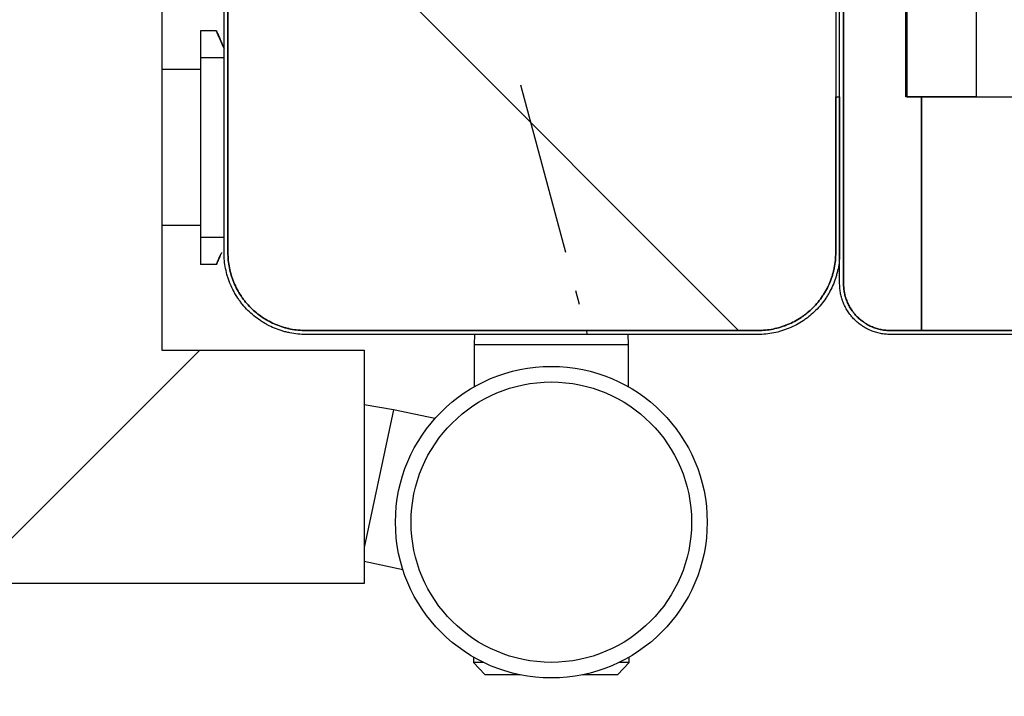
# Model space of a CAD drawing. Header units: millimetres. Extents: x -6500 to 4200, y 0 to 5940.
# Tile 126 of 157: x 1318 to 1381, y 2655 to 2698. Entities that reach past the tile are written whole.
import ezdxf

# ---------------------------------------------------------------- set-up
doc = ezdxf.new("R2010")
doc.units = ezdxf.units.MM
doc.layers.get('Defpoints').update_dxf_attribs({"color": 250})
doc.layers.add('1', color=250, linetype='Continuous')
doc.layers.add('152', color=250, linetype='Continuous')
doc.styles.add('Times New Roman', font='times.ttf')
doc.dimstyles.get("Standard").update_dxf_attribs({"dimtxt": 0.18, "dimasz": 0.18, "dimexe": 0.18, "dimexo": 0.0625, "dimgap": 0.09, "dimtad": 0, "dimtih": 1, "dimtoh": 1, "dimdec": 4, "dimzin": 0, "dimdsep": 46, "dimtxsty": 'Standard', "dimcen": 0.09, "dimadec": 0, "dimazin": 0, "dimtfac": 1, "dimtdec": 4, "dimtofl": 0, "dimtmove": 0, "dimatfit": 3, "dimfxl": 1, "dimtolj": 1, "dimtzin": 0, "dimarcsym": 0})

# ---------------------------------------------------------------- blocks, each defined once
blk = doc.blocks.new('_U1')
at = {"layer": '1', "linetype": 'Continuous', "lineweight": 13, "transparency": 16777216}
for p, q in [((372.271, 2657.26), (372.271, 2489.425)), ((1340.271, 2649.76), (1340.271, 2489.425)), ((422.271, 2514.425), (1290.271, 2514.425))]:
    blk.add_line(p, q, dxfattribs=at)
at = {"layer": '1', "linetype": 'Continuous', "lineweight": 70, "transparency": 16777216}
for points in [[(422.271, 2522.758), (422.271, 2506.092), (372.271, 2514.425)], [(1290.271, 2522.758), (1290.271, 2506.092), (1340.271, 2514.425)]]:
    blk.add_solid(points, dxfattribs=at)
at = {"layer": 'Defpoints', "color": 0, "linetype": 'Continuous', "lineweight": 70, "transparency": 16777216}
for p in [(372.271, 2669.26), (1340.271, 2661.76), (1340.271, 2514.425)]:
    blk.add_point(p, dxfattribs=at)
at = {"layer": '1', "linetype": 'Continuous', "lineweight": -3, "transparency": 16777216, "insert": (831.239, 2575.319), "char_height": 40, "attachment_point": 1, "style": 'Times New Roman'}
blk.add_mtext('\\A1;Ss', dxfattribs=at)
blk = doc.blocks.new('_U3')
at = {"layer": '1', "linetype": 'Continuous', "lineweight": 13, "transparency": 16777216}
for p, q in [((261.271, 2676.885), (261.271, 2366.518)), ((1451.271, 2676.885), (1451.271, 2366.518)), ((311.271, 2391.518), (1401.271, 2391.518))]:
    blk.add_line(p, q, dxfattribs=at)
at = {"layer": '1', "linetype": 'Continuous', "lineweight": 70, "transparency": 16777216}
for points in [[(311.271, 2399.851), (311.271, 2383.185), (261.271, 2391.518)], [(1401.271, 2399.851), (1401.271, 2383.185), (1451.271, 2391.518)]]:
    blk.add_solid(points, dxfattribs=at)
at = {"layer": 'Defpoints', "color": 0, "linetype": 'Continuous', "lineweight": 70, "transparency": 16777216}
for p in [(261.271, 2688.885), (1451.271, 2688.885), (1451.271, 2391.518)]:
    blk.add_point(p, dxfattribs=at)
at = {"layer": '1', "linetype": 'Continuous', "lineweight": -3, "transparency": 16777216, "insert": (829.061, 2452.412), "char_height": 40, "attachment_point": 1, "style": 'Times New Roman'}
blk.add_mtext('\\A1;Sz', dxfattribs=at)

msp = doc.modelspace()

# ---------------------------------------------------------------- hatches: boundary and pattern name
at = {"layer": '152', "linetype": 'Continuous', "lineweight": -3}
h = msp.add_hatch(dxfattribs=at)
h.set_pattern_fill('ANSI31', color=256, scale=30, angle=89.954, style=0)
edge = h.paths.add_edge_path(flags=0)
edge.add_line((1331.271, 2714.01), (1331.271, 2715.76))
edge.add_line((1331.271, 2715.76), (1327.271, 2715.76))
edge.add_line((1327.271, 2715.76), (1327.271, 2723.76))
edge.add_line((1327.271, 2723.76), (1323.271, 2723.76))
edge.add_line((1323.271, 2723.76), (1323.271, 2715.76))
edge.add_line((1323.271, 2715.76), (1319.521, 2715.76))
edge.add_line((1319.521, 2715.76), (1319.521, 2773.01))
edge.add_spline(control_points=[(1319.521, 2773.01), (1319.521, 2773.175), (1319.538, 2773.503), (1319.586, 2773.828), (1319.634, 2774.07), (1319.653, 2774.151), (1319.693, 2774.31), (1319.715, 2774.389), (1319.786, 2774.624), (1319.896, 2774.93), (1320.036, 2775.225), (1320.151, 2775.441), (1320.192, 2775.512), (1320.255, 2775.618), (1320.277, 2775.653), (1320.321, 2775.723), (1320.344, 2775.757), (1320.458, 2775.928), (1320.653, 2776.19), (1320.872, 2776.431), (1321.102, 2776.662), (1321.224, 2776.772), (1321.383, 2776.902), (1321.415, 2776.928), (1321.48, 2776.979), (1321.513, 2777.004), (1321.612, 2777.077), (1321.679, 2777.124), (1321.882, 2777.26), (1322.162, 2777.427), (1322.457, 2777.566), (1322.684, 2777.66), (1322.76, 2777.69), (1322.877, 2777.732), (1322.916, 2777.745), (1322.994, 2777.771), (1323.033, 2777.783), (1323.229, 2777.843), (1323.546, 2777.922), (1323.868, 2777.97), (1324.193, 2778.002), (1324.356, 2778.01), (1324.521, 2778.01)], knot_values=[0, 0, 0, 0, 0.0625, 0.125, 0.125, 0.15625, 0.15625, 0.1875, 0.1875, 0.25, 0.3125, 0.3125, 0.34375, 0.34375, 0.359375, 0.359375, 0.375, 0.375, 0.4375, 0.5, 0.5, 0.5625, 0.5625, 0.578125, 0.578125, 0.59375, 0.59375, 0.625, 0.625, 0.6875, 0.75, 0.75, 0.78125, 0.78125, 0.796875, 0.796875, 0.8125, 0.8125, 0.875, 0.9375, 0.9375, 1, 1, 1, 1], degree=3, periodic=0)
edge.add_line((1324.521, 2778.01), (1379.521, 2778.01))
edge.add_line((1379.521, 2778.01), (1379.521, 2693.01))
edge.add_line((1379.521, 2693.01), (1375.021, 2693.01))
edge.add_line((1375.021, 2693.01), (1375.021, 2724.01))
edge.add_line((1375.021, 2724.01), (1370.521, 2724.01))
edge.add_line((1370.521, 2724.01), (1370.521, 2683.01))
edge.add_spline(control_points=[(1370.521, 2683.01), (1370.521, 2682.845), (1370.505, 2682.516), (1370.457, 2682.192), (1370.408, 2681.949), (1370.39, 2681.869), (1370.35, 2681.709), (1370.328, 2681.63), (1370.256, 2681.396), (1370.146, 2681.089), (1370.007, 2680.795), (1369.891, 2680.578), (1369.851, 2680.507), (1369.787, 2680.401), (1369.765, 2680.366), (1369.721, 2680.296), (1369.699, 2680.262), (1369.585, 2680.091), (1369.39, 2679.829), (1369.171, 2679.588), (1368.94, 2679.358), (1368.819, 2679.248), (1368.66, 2679.117), (1368.627, 2679.091), (1368.563, 2679.041), (1368.53, 2679.016), (1368.431, 2678.943), (1368.364, 2678.896), (1368.16, 2678.76), (1367.881, 2678.592), (1367.586, 2678.453), (1367.359, 2678.359), (1367.282, 2678.329), (1367.166, 2678.288), (1367.127, 2678.274), (1367.049, 2678.249), (1367.01, 2678.236), (1366.813, 2678.177), (1366.497, 2678.098), (1366.175, 2678.05), (1365.85, 2678.018), (1365.686, 2678.01), (1365.521, 2678.01)], knot_values=[0, 0, 0, 0, 0.0625, 0.125, 0.125, 0.15625, 0.15625, 0.1875, 0.1875, 0.25, 0.3125, 0.3125, 0.34375, 0.34375, 0.359375, 0.359375, 0.375, 0.375, 0.4375, 0.5, 0.5, 0.5625, 0.5625, 0.578125, 0.578125, 0.59375, 0.59375, 0.625, 0.625, 0.6875, 0.75, 0.75, 0.78125, 0.78125, 0.796875, 0.796875, 0.8125, 0.8125, 0.875, 0.9375, 0.9375, 1, 1, 1, 1], degree=3, periodic=0)
edge.add_line((1365.521, 2678.01), (1336.521, 2678.01))
edge.add_spline(control_points=[(1336.521, 2678.01), (1336.356, 2678.01), (1336.028, 2678.026), (1335.703, 2678.074), (1335.461, 2678.123), (1335.38, 2678.141), (1335.221, 2678.181), (1335.142, 2678.203), (1334.907, 2678.275), (1334.601, 2678.385), (1334.306, 2678.524), (1334.09, 2678.64), (1334.019, 2678.68), (1333.913, 2678.744), (1333.878, 2678.766), (1333.808, 2678.81), (1333.773, 2678.832), (1333.603, 2678.946), (1333.341, 2679.141), (1333.1, 2679.36), (1332.869, 2679.591), (1332.759, 2679.712), (1332.629, 2679.871), (1332.603, 2679.903), (1332.552, 2679.968), (1332.527, 2680.001), (1332.454, 2680.1), (1332.407, 2680.167), (1332.271, 2680.371), (1332.104, 2680.65), (1331.965, 2680.945), (1331.871, 2681.172), (1331.841, 2681.249), (1331.799, 2681.365), (1331.786, 2681.404), (1331.76, 2681.482), (1331.748, 2681.521), (1331.688, 2681.718), (1331.609, 2682.034), (1331.561, 2682.356), (1331.529, 2682.681), (1331.521, 2682.845), (1331.521, 2683.01)], knot_values=[0, 0, 0, 0, 0.0625, 0.125, 0.125, 0.15625, 0.15625, 0.1875, 0.1875, 0.25, 0.3125, 0.3125, 0.34375, 0.34375, 0.359375, 0.359375, 0.375, 0.375, 0.4375, 0.5, 0.5, 0.5625, 0.5625, 0.578125, 0.578125, 0.59375, 0.59375, 0.625, 0.625, 0.6875, 0.75, 0.75, 0.78125, 0.78125, 0.796875, 0.796875, 0.8125, 0.8125, 0.875, 0.9375, 0.9375, 1, 1, 1, 1], degree=3, periodic=0)
edge.add_line((1331.521, 2683.01), (1331.521, 2714.01))
h = msp.add_hatch(dxfattribs=at)
h.set_pattern_fill('ANSI31', color=256, scale=30, angle=29.985, style=0)
edge = h.paths.add_edge_path(flags=0)
edge.add_line((1451.021, 2681.01), (1451.021, 2696.76))
edge.add_line((1451.271, 2696.76), (1451.271, 2681.01))
edge = h.paths.add_edge_path(flags=0)
edge.add_line((1371.021, 2719.01), (1371.021, 2681.01))
edge.add_line((1370.771, 2681.01), (1370.771, 2719.01))
edge.add_spline(control_points=[(1374.021, 2677.76), (1373.914, 2677.76), (1373.701, 2677.77), (1373.489, 2677.802), (1373.332, 2677.833), (1373.28, 2677.845), (1373.176, 2677.871), (1373.125, 2677.885), (1372.972, 2677.932), (1372.773, 2678.003), (1372.581, 2678.094), (1372.441, 2678.169), (1372.394, 2678.196), (1372.326, 2678.237), (1372.303, 2678.251), (1372.258, 2678.28), (1372.235, 2678.294), (1372.124, 2678.369), (1371.954, 2678.495), (1371.719, 2678.709), (1371.576, 2678.866), (1371.491, 2678.97), (1371.474, 2678.991), (1371.441, 2679.033), (1371.393, 2679.097), (1371.347, 2679.162), (1371.259, 2679.294), (1371.15, 2679.476), (1371.059, 2679.668), (1370.998, 2679.815), (1370.979, 2679.865), (1370.952, 2679.941), (1370.943, 2679.966), (1370.927, 2680.017), (1370.918, 2680.042), (1370.88, 2680.17), (1370.828, 2680.376), (1370.797, 2680.585), (1370.777, 2680.796), (1370.771, 2680.902), (1370.771, 2681.01)], knot_values=[0, 0, 0, 0, 0.0625, 0.125, 0.125, 0.15625, 0.15625, 0.1875, 0.1875, 0.25, 0.3125, 0.3125, 0.34375, 0.34375, 0.359375, 0.359375, 0.375, 0.375, 0.4375, 0.5, 0.5625, 0.5625, 0.578125, 0.578125, 0.59375, 0.625, 0.625, 0.6875, 0.75, 0.75, 0.78125, 0.78125, 0.796875, 0.796875, 0.8125, 0.8125, 0.875, 0.9375, 0.9375, 1, 1, 1, 1], degree=3, periodic=0)
edge.add_line((1374.021, 2677.76), (1448.021, 2677.76))
edge.add_spline(control_points=[(1448.021, 2677.76), (1448.129, 2677.76), (1448.235, 2677.765), (1448.446, 2677.786), (1448.655, 2677.817), (1448.861, 2677.868), (1448.989, 2677.907), (1449.014, 2677.915), (1449.065, 2677.932), (1449.09, 2677.94), (1449.166, 2677.967), (1449.216, 2677.987), (1449.363, 2678.048), (1449.555, 2678.138), (1449.737, 2678.247), (1449.869, 2678.336), (1449.934, 2678.381), (1449.998, 2678.43), (1450.04, 2678.463), (1450.061, 2678.48), (1450.165, 2678.564), (1450.322, 2678.707), (1450.536, 2678.942), (1450.662, 2679.113), (1450.737, 2679.224), (1450.751, 2679.246), (1450.78, 2679.291), (1450.794, 2679.314), (1450.835, 2679.383), (1450.862, 2679.429), (1450.937, 2679.57), (1451.028, 2679.761), (1451.099, 2679.961), (1451.146, 2680.113), (1451.16, 2680.164), (1451.186, 2680.268), (1451.198, 2680.32), (1451.229, 2680.478), (1451.261, 2680.689), (1451.271, 2680.902), (1451.271, 2681.01)], knot_values=[0, 0, 0, 0, 0.0625, 0.0625, 0.125, 0.1875, 0.1875, 0.203125, 0.203125, 0.21875, 0.21875, 0.25, 0.25, 0.3125, 0.375, 0.375, 0.40625, 0.421875, 0.421875, 0.4375, 0.4375, 0.5, 0.5625, 0.625, 0.625, 0.640625, 0.640625, 0.65625, 0.65625, 0.6875, 0.6875, 0.75, 0.8125, 0.8125, 0.84375, 0.84375, 0.875, 0.875, 0.9375, 1, 1, 1, 1], degree=3, periodic=0)
edge.add_spline(control_points=[(1448.021, 2678.01), (1448.12, 2678.01), (1448.219, 2678.015), (1448.413, 2678.034), (1448.607, 2678.062), (1448.797, 2678.11), (1448.914, 2678.146), (1448.938, 2678.153), (1448.985, 2678.168), (1449.008, 2678.177), (1449.078, 2678.202), (1449.124, 2678.219), (1449.26, 2678.276), (1449.437, 2678.359), (1449.605, 2678.46), (1449.727, 2678.541), (1449.787, 2678.584), (1449.846, 2678.628), (1449.885, 2678.659), (1449.904, 2678.674), (1450, 2678.753), (1450.145, 2678.884), (1450.342, 2679.101), (1450.459, 2679.259), (1450.528, 2679.361), (1450.541, 2679.382), (1450.568, 2679.423), (1450.581, 2679.445), (1450.619, 2679.508), (1450.643, 2679.551), (1450.713, 2679.681), (1450.796, 2679.857), (1450.862, 2680.041), (1450.905, 2680.182), (1450.918, 2680.229), (1450.943, 2680.325), (1450.953, 2680.373), (1450.982, 2680.519), (1451.011, 2680.714), (1451.021, 2680.911), (1451.021, 2681.01)], knot_values=[0, 0, 0, 0, 0.0625, 0.0625, 0.125, 0.1875, 0.1875, 0.203125, 0.203125, 0.21875, 0.21875, 0.25, 0.25, 0.3125, 0.375, 0.375, 0.40625, 0.421875, 0.421875, 0.4375, 0.4375, 0.5, 0.5625, 0.625, 0.625, 0.640625, 0.640625, 0.65625, 0.65625, 0.6875, 0.6875, 0.75, 0.8125, 0.8125, 0.84375, 0.84375, 0.875, 0.875, 0.9375, 1, 1, 1, 1], degree=3, periodic=0)
edge.add_line((1374.021, 2678.01), (1448.021, 2678.01))
edge.add_spline(control_points=[(1371.021, 2681.01), (1371.021, 2680.911), (1371.026, 2680.812), (1371.045, 2680.618), (1371.074, 2680.424), (1371.121, 2680.234), (1371.157, 2680.117), (1371.165, 2680.093), (1371.18, 2680.046), (1371.188, 2680.023), (1371.213, 2679.953), (1371.231, 2679.907), (1371.287, 2679.771), (1371.371, 2679.594), (1371.471, 2679.426), (1371.553, 2679.304), (1371.595, 2679.244), (1371.64, 2679.185), (1371.67, 2679.146), (1371.686, 2679.127), (1371.764, 2679.031), (1371.896, 2678.886), (1372.113, 2678.689), (1372.27, 2678.572), (1372.373, 2678.503), (1372.393, 2678.49), (1372.435, 2678.463), (1372.456, 2678.45), (1372.52, 2678.412), (1372.562, 2678.388), (1372.692, 2678.318), (1372.869, 2678.235), (1373.053, 2678.169), (1373.194, 2678.126), (1373.241, 2678.113), (1373.337, 2678.088), (1373.385, 2678.078), (1373.53, 2678.048), (1373.725, 2678.019), (1373.922, 2678.01), (1374.021, 2678.01)], knot_values=[0, 0, 0, 0, 0.0625, 0.0625, 0.125, 0.1875, 0.1875, 0.203125, 0.203125, 0.21875, 0.21875, 0.25, 0.25, 0.3125, 0.375, 0.375, 0.40625, 0.421875, 0.421875, 0.4375, 0.4375, 0.5, 0.5625, 0.625, 0.625, 0.640625, 0.640625, 0.65625, 0.65625, 0.6875, 0.6875, 0.75, 0.8125, 0.8125, 0.84375, 0.84375, 0.875, 0.875, 0.9375, 1, 1, 1, 1], degree=3, periodic=0)
h = msp.add_hatch(dxfattribs=at)
h.set_pattern_fill('ANSI31', color=256, scale=30, angle=59.97, style=0)
edge = h.paths.add_edge_path(flags=0)
edge.add_line((1370.521, 2683.01), (1370.521, 2693.01))
edge.add_line((1370.771, 2693.01), (1370.771, 2683.01))
edge = h.paths.add_edge_path(flags=0)
edge.add_line((1331.271, 2683.01), (1331.271, 2713.51))
edge.add_spline(control_points=[(1336.521, 2677.76), (1336.348, 2677.76), (1336.003, 2677.777), (1335.662, 2677.828), (1335.408, 2677.878), (1335.323, 2677.898), (1335.156, 2677.94), (1335.073, 2677.963), (1334.827, 2678.038), (1334.505, 2678.153), (1334.195, 2678.3), (1333.968, 2678.421), (1333.893, 2678.464), (1333.782, 2678.531), (1333.745, 2678.553), (1333.672, 2678.6), (1333.636, 2678.623), (1333.457, 2678.743), (1333.182, 2678.948), (1332.929, 2679.178), (1332.687, 2679.42), (1332.571, 2679.547), (1332.434, 2679.714), (1332.407, 2679.748), (1332.354, 2679.816), (1332.328, 2679.851), (1332.251, 2679.955), (1332.201, 2680.025), (1332.059, 2680.239), (1331.883, 2680.532), (1331.737, 2680.842), (1331.638, 2681.08), (1331.607, 2681.161), (1331.563, 2681.283), (1331.549, 2681.324), (1331.522, 2681.406), (1331.509, 2681.447), (1331.447, 2681.653), (1331.364, 2681.986), (1331.313, 2682.324), (1331.28, 2682.665), (1331.271, 2682.836), (1331.271, 2683.01)], knot_values=[0, 0, 0, 0, 0.0625, 0.125, 0.125, 0.15625, 0.15625, 0.1875, 0.1875, 0.25, 0.3125, 0.3125, 0.34375, 0.34375, 0.359375, 0.359375, 0.375, 0.375, 0.4375, 0.5, 0.5, 0.5625, 0.5625, 0.578125, 0.578125, 0.59375, 0.59375, 0.625, 0.625, 0.6875, 0.75, 0.75, 0.78125, 0.78125, 0.796875, 0.796875, 0.8125, 0.8125, 0.875, 0.9375, 0.9375, 1, 1, 1, 1], degree=3, periodic=0)
edge.add_line((1365.521, 2677.76), (1336.521, 2677.76))
edge.add_spline(control_points=[(1370.771, 2683.01), (1370.771, 2682.836), (1370.754, 2682.492), (1370.703, 2682.151), (1370.653, 2681.896), (1370.633, 2681.812), (1370.591, 2681.644), (1370.568, 2681.561), (1370.493, 2681.315), (1370.378, 2680.993), (1370.231, 2680.684), (1370.11, 2680.457), (1370.067, 2680.382), (1370, 2680.271), (1369.978, 2680.234), (1369.931, 2680.161), (1369.908, 2680.125), (1369.788, 2679.945), (1369.583, 2679.67), (1369.353, 2679.417), (1369.111, 2679.175), (1368.984, 2679.06), (1368.817, 2678.923), (1368.783, 2678.895), (1368.715, 2678.842), (1368.68, 2678.816), (1368.576, 2678.739), (1368.506, 2678.69), (1368.292, 2678.547), (1367.999, 2678.372), (1367.689, 2678.225), (1367.451, 2678.126), (1367.37, 2678.095), (1367.248, 2678.052), (1367.207, 2678.038), (1367.125, 2678.01), (1367.084, 2677.997), (1366.878, 2677.935), (1366.545, 2677.852), (1366.207, 2677.802), (1365.866, 2677.768), (1365.695, 2677.76), (1365.521, 2677.76)], knot_values=[0, 0, 0, 0, 0.0625, 0.125, 0.125, 0.15625, 0.15625, 0.1875, 0.1875, 0.25, 0.3125, 0.3125, 0.34375, 0.34375, 0.359375, 0.359375, 0.375, 0.375, 0.4375, 0.5, 0.5, 0.5625, 0.5625, 0.578125, 0.578125, 0.59375, 0.59375, 0.625, 0.625, 0.6875, 0.75, 0.75, 0.78125, 0.78125, 0.796875, 0.796875, 0.8125, 0.8125, 0.875, 0.9375, 0.9375, 1, 1, 1, 1], degree=3, periodic=0)
edge.add_spline(control_points=[(1365.521, 2678.01), (1365.686, 2678.01), (1365.85, 2678.018), (1366.175, 2678.05), (1366.497, 2678.098), (1366.813, 2678.177), (1367.01, 2678.236), (1367.049, 2678.249), (1367.127, 2678.274), (1367.166, 2678.288), (1367.282, 2678.329), (1367.359, 2678.359), (1367.586, 2678.453), (1367.881, 2678.592), (1368.16, 2678.76), (1368.364, 2678.896), (1368.431, 2678.943), (1368.53, 2679.016), (1368.563, 2679.041), (1368.627, 2679.091), (1368.66, 2679.117), (1368.819, 2679.248), (1368.94, 2679.358), (1369.171, 2679.588), (1369.39, 2679.829), (1369.585, 2680.091), (1369.699, 2680.262), (1369.721, 2680.296), (1369.765, 2680.366), (1369.787, 2680.401), (1369.851, 2680.507), (1369.891, 2680.578), (1370.007, 2680.795), (1370.146, 2681.089), (1370.256, 2681.396), (1370.328, 2681.63), (1370.35, 2681.709), (1370.39, 2681.869), (1370.408, 2681.949), (1370.457, 2682.192), (1370.505, 2682.516), (1370.521, 2682.845), (1370.521, 2683.01)], knot_values=[0, 0, 0, 0, 0.0625, 0.0625, 0.125, 0.1875, 0.1875, 0.203125, 0.203125, 0.21875, 0.21875, 0.25, 0.25, 0.3125, 0.375, 0.375, 0.40625, 0.40625, 0.421875, 0.421875, 0.4375, 0.4375, 0.5, 0.5, 0.5625, 0.625, 0.625, 0.640625, 0.640625, 0.65625, 0.65625, 0.6875, 0.6875, 0.75, 0.8125, 0.8125, 0.84375, 0.84375, 0.875, 0.875, 0.9375, 1, 1, 1, 1], degree=3, periodic=0)
edge.add_line((1336.521, 2678.01), (1365.521, 2678.01))
edge.add_spline(control_points=[(1331.521, 2683.01), (1331.521, 2682.845), (1331.529, 2682.681), (1331.561, 2682.356), (1331.609, 2682.034), (1331.688, 2681.718), (1331.748, 2681.521), (1331.76, 2681.482), (1331.786, 2681.404), (1331.799, 2681.365), (1331.841, 2681.249), (1331.871, 2681.172), (1331.965, 2680.945), (1332.104, 2680.65), (1332.271, 2680.371), (1332.407, 2680.167), (1332.454, 2680.1), (1332.527, 2680.001), (1332.552, 2679.968), (1332.603, 2679.903), (1332.629, 2679.871), (1332.759, 2679.712), (1332.869, 2679.591), (1333.1, 2679.36), (1333.341, 2679.141), (1333.603, 2678.946), (1333.773, 2678.832), (1333.808, 2678.81), (1333.878, 2678.766), (1333.913, 2678.744), (1334.019, 2678.68), (1334.09, 2678.64), (1334.306, 2678.524), (1334.601, 2678.385), (1334.907, 2678.275), (1335.142, 2678.203), (1335.221, 2678.181), (1335.38, 2678.141), (1335.461, 2678.123), (1335.703, 2678.074), (1336.028, 2678.026), (1336.356, 2678.01), (1336.521, 2678.01)], knot_values=[0, 0, 0, 0, 0.0625, 0.0625, 0.125, 0.1875, 0.1875, 0.203125, 0.203125, 0.21875, 0.21875, 0.25, 0.25, 0.3125, 0.375, 0.375, 0.40625, 0.40625, 0.421875, 0.421875, 0.4375, 0.4375, 0.5, 0.5, 0.5625, 0.625, 0.625, 0.640625, 0.640625, 0.65625, 0.65625, 0.6875, 0.6875, 0.75, 0.8125, 0.8125, 0.84375, 0.84375, 0.875, 0.875, 0.9375, 1, 1, 1, 1], degree=3, periodic=0)
edge.add_line((1331.521, 2713.51), (1331.521, 2683.01))
h = msp.add_hatch(dxfattribs=at)
h.set_pattern_fill('ANSI31', color=256, scale=30, angle=-2e-14, style=0)
h.paths.add_polyline_path([(372.271, 2661.76), (372.271, 2676.76), (385.271, 2676.76), (385.271, 2710.76), (1327.271, 2710.76), (1327.271, 2676.76), (1340.271, 2676.76), (1340.271, 2661.76)], flags=0)

# ---------------------------------------------------------------- linework, layer by layer
for p, q in [((1379.521, 2778.01), (1379.521, 2693.01)), ((1370.521, 2724.01), (1370.521, 2683.01)), ((1375.021, 2693.01), (1375.021, 2724.01)), ((1375.071, 2722.01), (1375.071, 2693.01)), ((1371.021, 2681.01), (1371.021, 2719.26)), ((1370.771, 2681.01), (1370.771, 2719.01)), ((1371.021, 2719.01), (1371.021, 2681.01)), ((1331.271, 2683.01), (1331.271, 2713.51)), ((1331.521, 2683.01), (1331.521, 2714.01)), ((1331.521, 2713.51), (1331.521, 2683.01)), ((1327.271, 2710.76), (1327.271, 2676.76)), ((1330.771, 2697.26), (1329.771, 2697.26)), ((1329.771, 2697.26), (1329.771, 2695.528)), ((1329.771, 2695.528), (1329.771, 2683.992)), ((1331.271, 2695.528), (1329.771, 2695.528)), ((1329.771, 2694.76), (1327.271, 2694.76)), ((1370.521, 2683.01), (1370.521, 2693.01)), ((1370.521, 2693.01), (1370.771, 2693.01)), ((1370.771, 2693.01), (1370.771, 2683.01)), ((1379.521, 2693.01), (1375.021, 2693.01)), ((1375.071, 2693.01), (1376.021, 2693.01)), ((1376.021, 2693.01), (1376.021, 2678.01)), ((1376.021, 2678.01), (1376.021, 2693.01)), ((1376.021, 2693.01), (1446.021, 2693.01)), ((1329.771, 2684.76), (1327.271, 2684.76)), ((1331.271, 2683.992), (1329.771, 2683.992)), ((1329.771, 2683.992), (1329.771, 2682.26)), ((1330.771, 2682.26), (1329.771, 2682.26)), ((1336.521, 2678.01), (1365.521, 2678.01)), ((1365.521, 2678.01), (1336.521, 2678.01)), ((1365.521, 2677.76), (1336.521, 2677.76)), ((1347.35, 2677.76), (1347.321, 2677.109)), ((1357.221, 2677.109), (1357.192, 2677.76)), ((1376.021, 2678.01), (1374.021, 2678.01)), ((1374.021, 2678.01), (1448.021, 2678.01)), ((1448.021, 2677.76), (1374.021, 2677.76)), ((1446.021, 2678.01), (1376.021, 2678.01)), ((1347.321, 2677.109), (1347.321, 2674.398)), ((1347.321, 2677.109), (1352.271, 2677.109)), ((1352.271, 2677.109), (1357.221, 2677.109)), ((1357.221, 2674.398), (1357.221, 2677.109)), ((1327.271, 2676.76), (1340.271, 2676.76)), ((1340.271, 2676.76), (1340.271, 2661.76)), ((1342.15, 2672.921), (1340.271, 2673.234)), ((1342.15, 2672.921), (1340.271, 2664.085)), ((1344.801, 2672.357), (1342.15, 2672.921)), ((1340.271, 2663.199), (1342.743, 2662.674)), ((1340.271, 2661.76), (372.271, 2661.76)), ((1347.271, 2657.049), (1347.271, 2656.709)), ((1347.271, 2656.709), (1348.021, 2655.909)), ((1347.912, 2656.709), (1347.271, 2656.709)), ((1356.521, 2655.909), (1357.271, 2656.709)), ((1357.271, 2656.709), (1356.63, 2656.709)), ((1357.271, 2656.709), (1357.271, 2657.049)), ((1350.281, 2655.909), (1348.021, 2655.909)), ((1356.521, 2655.909), (1354.261, 2655.909))]:
    msp.add_line(p, q, dxfattribs=at)
for radius in [10, 9]:
    msp.add_circle((1352.271, 2665.709), radius, dxfattribs=at)
for start, end in [(21.40697, 25.54249), (334.45751, 336.74676)]:
    msp.add_arc((1315.077, 2689.76), 17.394, start, end, dxfattribs=at)
for points, knots in [([(1330.771, 2697.26), (1330.812, 2697.175), (1330.89, 2697.008), (1330.964, 2696.842), (1331.018, 2696.719), (1331.036, 2696.678), (1331.063, 2696.617), (1331.071, 2696.596), (1331.089, 2696.556), (1331.097, 2696.535), (1331.14, 2696.435), (1331.172, 2696.357), (1331.229, 2696.215), (1331.255, 2696.15), (1331.279, 2696.088)], [0, 0, 0, 0, 0.204992, 0.409984, 0.409984, 0.51248, 0.51248, 0.563728, 0.563728, 0.614976, 0.614976, 0.819968, 0.819968, 1, 1, 1, 1]), ([(1331.113, 2683.022), (1331.111, 2683.016), (1331.108, 2683.01), (1331.072, 2682.924), (1331.037, 2682.842), (1330.965, 2682.678), (1330.928, 2682.595), (1330.87, 2682.47), (1330.851, 2682.428), (1330.811, 2682.344), (1330.791, 2682.302), (1330.771, 2682.26)], [0, 0, 0, 0, 0.023394, 0.023394, 0.348929, 0.348929, 0.674465, 0.674465, 0.837232, 0.837232, 1, 1, 1, 1]), ([(1336.521, 2677.76), (1336.348, 2677.76), (1336.003, 2677.777), (1335.662, 2677.828), (1335.408, 2677.878), (1335.323, 2677.898), (1335.156, 2677.94), (1335.073, 2677.963), (1334.827, 2678.038), (1334.505, 2678.153), (1334.195, 2678.3), (1333.968, 2678.421), (1333.893, 2678.464), (1333.782, 2678.531), (1333.745, 2678.553), (1333.672, 2678.6), (1333.636, 2678.623), (1333.457, 2678.743), (1333.182, 2678.948), (1332.929, 2679.178), (1332.687, 2679.42), (1332.571, 2679.547), (1332.434, 2679.714), (1332.407, 2679.748), (1332.354, 2679.816), (1332.328, 2679.851), (1332.251, 2679.955), (1332.201, 2680.025), (1332.059, 2680.239), (1331.883, 2680.532), (1331.737, 2680.842), (1331.638, 2681.08), (1331.607, 2681.161), (1331.563, 2681.283), (1331.549, 2681.324), (1331.522, 2681.406), (1331.509, 2681.447), (1331.447, 2681.653), (1331.364, 2681.986), (1331.313, 2682.324), (1331.28, 2682.665), (1331.271, 2682.836), (1331.271, 2683.01)], [0, 0, 0, 0, 0.0625, 0.125, 0.125, 0.15625, 0.15625, 0.1875, 0.1875, 0.25, 0.3125, 0.3125, 0.34375, 0.34375, 0.359375, 0.359375, 0.375, 0.375, 0.4375, 0.5, 0.5, 0.5625, 0.5625, 0.578125, 0.578125, 0.59375, 0.59375, 0.625, 0.625, 0.6875, 0.75, 0.75, 0.78125, 0.78125, 0.796875, 0.796875, 0.8125, 0.8125, 0.875, 0.9375, 0.9375, 1, 1, 1, 1]), ([(1331.521, 2683.01), (1331.521, 2682.845), (1331.529, 2682.681), (1331.561, 2682.356), (1331.609, 2682.034), (1331.688, 2681.718), (1331.748, 2681.521), (1331.76, 2681.482), (1331.786, 2681.404), (1331.799, 2681.365), (1331.841, 2681.249), (1331.871, 2681.172), (1331.965, 2680.945), (1332.104, 2680.65), (1332.271, 2680.371), (1332.407, 2680.167), (1332.454, 2680.1), (1332.527, 2680.001), (1332.552, 2679.968), (1332.603, 2679.903), (1332.629, 2679.871), (1332.759, 2679.712), (1332.869, 2679.591), (1333.1, 2679.36), (1333.341, 2679.141), (1333.603, 2678.946), (1333.773, 2678.832), (1333.808, 2678.81), (1333.878, 2678.766), (1333.913, 2678.744), (1334.019, 2678.68), (1334.09, 2678.64), (1334.306, 2678.524), (1334.601, 2678.385), (1334.907, 2678.275), (1335.142, 2678.203), (1335.221, 2678.181), (1335.38, 2678.141), (1335.461, 2678.123), (1335.703, 2678.074), (1336.028, 2678.026), (1336.356, 2678.01), (1336.521, 2678.01)], [0, 0, 0, 0, 0.0625, 0.0625, 0.125, 0.1875, 0.1875, 0.203125, 0.203125, 0.21875, 0.21875, 0.25, 0.25, 0.3125, 0.375, 0.375, 0.40625, 0.40625, 0.421875, 0.421875, 0.4375, 0.4375, 0.5, 0.5, 0.5625, 0.625, 0.625, 0.640625, 0.640625, 0.65625, 0.65625, 0.6875, 0.6875, 0.75, 0.8125, 0.8125, 0.84375, 0.84375, 0.875, 0.875, 0.9375, 1, 1, 1, 1]), ([(1336.521, 2678.01), (1336.356, 2678.01), (1336.028, 2678.026), (1335.703, 2678.074), (1335.461, 2678.123), (1335.38, 2678.141), (1335.221, 2678.181), (1335.142, 2678.203), (1334.907, 2678.275), (1334.601, 2678.385), (1334.306, 2678.524), (1334.09, 2678.64), (1334.019, 2678.68), (1333.913, 2678.744), (1333.878, 2678.766), (1333.808, 2678.81), (1333.773, 2678.832), (1333.603, 2678.946), (1333.341, 2679.141), (1333.1, 2679.36), (1332.869, 2679.591), (1332.759, 2679.712), (1332.629, 2679.871), (1332.603, 2679.903), (1332.552, 2679.968), (1332.527, 2680.001), (1332.454, 2680.1), (1332.407, 2680.167), (1332.271, 2680.371), (1332.104, 2680.65), (1331.965, 2680.945), (1331.871, 2681.172), (1331.841, 2681.249), (1331.799, 2681.365), (1331.786, 2681.404), (1331.76, 2681.482), (1331.748, 2681.521), (1331.688, 2681.718), (1331.609, 2682.034), (1331.561, 2682.356), (1331.529, 2682.681), (1331.521, 2682.845), (1331.521, 2683.01)], [0, 0, 0, 0, 0.0625, 0.125, 0.125, 0.15625, 0.15625, 0.1875, 0.1875, 0.25, 0.3125, 0.3125, 0.34375, 0.34375, 0.359375, 0.359375, 0.375, 0.375, 0.4375, 0.5, 0.5, 0.5625, 0.5625, 0.578125, 0.578125, 0.59375, 0.59375, 0.625, 0.625, 0.6875, 0.75, 0.75, 0.78125, 0.78125, 0.796875, 0.796875, 0.8125, 0.8125, 0.875, 0.9375, 0.9375, 1, 1, 1, 1]), ([(1365.521, 2678.01), (1365.686, 2678.01), (1365.85, 2678.018), (1366.175, 2678.05), (1366.497, 2678.098), (1366.813, 2678.177), (1367.01, 2678.236), (1367.049, 2678.249), (1367.127, 2678.274), (1367.166, 2678.288), (1367.282, 2678.329), (1367.359, 2678.359), (1367.586, 2678.453), (1367.881, 2678.592), (1368.16, 2678.76), (1368.364, 2678.896), (1368.431, 2678.943), (1368.53, 2679.016), (1368.563, 2679.041), (1368.627, 2679.091), (1368.66, 2679.117), (1368.819, 2679.248), (1368.94, 2679.358), (1369.171, 2679.588), (1369.39, 2679.829), (1369.585, 2680.091), (1369.699, 2680.262), (1369.721, 2680.296), (1369.765, 2680.366), (1369.787, 2680.401), (1369.851, 2680.507), (1369.891, 2680.578), (1370.007, 2680.795), (1370.146, 2681.089), (1370.256, 2681.396), (1370.328, 2681.63), (1370.35, 2681.709), (1370.39, 2681.869), (1370.408, 2681.949), (1370.457, 2682.192), (1370.505, 2682.516), (1370.521, 2682.845), (1370.521, 2683.01)], [0, 0, 0, 0, 0.0625, 0.0625, 0.125, 0.1875, 0.1875, 0.203125, 0.203125, 0.21875, 0.21875, 0.25, 0.25, 0.3125, 0.375, 0.375, 0.40625, 0.40625, 0.421875, 0.421875, 0.4375, 0.4375, 0.5, 0.5, 0.5625, 0.625, 0.625, 0.640625, 0.640625, 0.65625, 0.65625, 0.6875, 0.6875, 0.75, 0.8125, 0.8125, 0.84375, 0.84375, 0.875, 0.875, 0.9375, 1, 1, 1, 1]), ([(1370.771, 2683.01), (1370.771, 2682.836), (1370.754, 2682.492), (1370.703, 2682.151), (1370.653, 2681.896), (1370.633, 2681.812), (1370.591, 2681.644), (1370.568, 2681.561), (1370.493, 2681.315), (1370.378, 2680.993), (1370.231, 2680.684), (1370.11, 2680.457), (1370.067, 2680.382), (1370, 2680.271), (1369.978, 2680.234), (1369.931, 2680.161), (1369.908, 2680.125), (1369.788, 2679.945), (1369.583, 2679.67), (1369.353, 2679.417), (1369.111, 2679.175), (1368.984, 2679.06), (1368.817, 2678.923), (1368.783, 2678.895), (1368.715, 2678.842), (1368.68, 2678.816), (1368.576, 2678.739), (1368.506, 2678.69), (1368.292, 2678.547), (1367.999, 2678.372), (1367.689, 2678.225), (1367.451, 2678.126), (1367.37, 2678.095), (1367.248, 2678.052), (1367.207, 2678.038), (1367.125, 2678.01), (1367.084, 2677.997), (1366.878, 2677.935), (1366.545, 2677.852), (1366.207, 2677.802), (1365.866, 2677.768), (1365.695, 2677.76), (1365.521, 2677.76)], [0, 0, 0, 0, 0.0625, 0.125, 0.125, 0.15625, 0.15625, 0.1875, 0.1875, 0.25, 0.3125, 0.3125, 0.34375, 0.34375, 0.359375, 0.359375, 0.375, 0.375, 0.4375, 0.5, 0.5, 0.5625, 0.5625, 0.578125, 0.578125, 0.59375, 0.59375, 0.625, 0.625, 0.6875, 0.75, 0.75, 0.78125, 0.78125, 0.796875, 0.796875, 0.8125, 0.8125, 0.875, 0.9375, 0.9375, 1, 1, 1, 1]), ([(1370.521, 2683.01), (1370.521, 2682.845), (1370.505, 2682.516), (1370.457, 2682.192), (1370.408, 2681.949), (1370.39, 2681.869), (1370.35, 2681.709), (1370.328, 2681.63), (1370.256, 2681.396), (1370.146, 2681.089), (1370.007, 2680.795), (1369.891, 2680.578), (1369.851, 2680.507), (1369.787, 2680.401), (1369.765, 2680.366), (1369.721, 2680.296), (1369.699, 2680.262), (1369.585, 2680.091), (1369.39, 2679.829), (1369.171, 2679.588), (1368.94, 2679.358), (1368.819, 2679.248), (1368.66, 2679.117), (1368.627, 2679.091), (1368.563, 2679.041), (1368.53, 2679.016), (1368.431, 2678.943), (1368.364, 2678.896), (1368.16, 2678.76), (1367.881, 2678.592), (1367.586, 2678.453), (1367.359, 2678.359), (1367.282, 2678.329), (1367.166, 2678.288), (1367.127, 2678.274), (1367.049, 2678.249), (1367.01, 2678.236), (1366.813, 2678.177), (1366.497, 2678.098), (1366.175, 2678.05), (1365.85, 2678.018), (1365.686, 2678.01), (1365.521, 2678.01)], [0, 0, 0, 0, 0.0625, 0.125, 0.125, 0.15625, 0.15625, 0.1875, 0.1875, 0.25, 0.3125, 0.3125, 0.34375, 0.34375, 0.359375, 0.359375, 0.375, 0.375, 0.4375, 0.5, 0.5, 0.5625, 0.5625, 0.578125, 0.578125, 0.59375, 0.59375, 0.625, 0.625, 0.6875, 0.75, 0.75, 0.78125, 0.78125, 0.796875, 0.796875, 0.8125, 0.8125, 0.875, 0.9375, 0.9375, 1, 1, 1, 1]), ([(1374.021, 2677.76), (1373.914, 2677.76), (1373.701, 2677.77), (1373.489, 2677.802), (1373.332, 2677.833), (1373.28, 2677.845), (1373.176, 2677.871), (1373.125, 2677.885), (1372.972, 2677.932), (1372.773, 2678.003), (1372.581, 2678.094), (1372.441, 2678.169), (1372.394, 2678.196), (1372.326, 2678.237), (1372.303, 2678.251), (1372.258, 2678.28), (1372.235, 2678.294), (1372.124, 2678.369), (1371.954, 2678.495), (1371.719, 2678.709), (1371.576, 2678.866), (1371.491, 2678.97), (1371.474, 2678.991), (1371.441, 2679.033), (1371.393, 2679.097), (1371.347, 2679.162), (1371.259, 2679.294), (1371.15, 2679.476), (1371.059, 2679.668), (1370.998, 2679.815), (1370.979, 2679.865), (1370.952, 2679.941), (1370.943, 2679.966), (1370.927, 2680.017), (1370.918, 2680.042), (1370.88, 2680.17), (1370.828, 2680.376), (1370.797, 2680.585), (1370.777, 2680.796), (1370.771, 2680.902), (1370.771, 2681.01)], [0, 0, 0, 0, 0.0625, 0.125, 0.125, 0.15625, 0.15625, 0.1875, 0.1875, 0.25, 0.3125, 0.3125, 0.34375, 0.34375, 0.359375, 0.359375, 0.375, 0.375, 0.4375, 0.5, 0.5625, 0.5625, 0.578125, 0.578125, 0.59375, 0.625, 0.625, 0.6875, 0.75, 0.75, 0.78125, 0.78125, 0.796875, 0.796875, 0.8125, 0.8125, 0.875, 0.9375, 0.9375, 1, 1, 1, 1]), ([(1374.021, 2678.01), (1373.922, 2678.01), (1373.725, 2678.019), (1373.53, 2678.048), (1373.385, 2678.078), (1373.337, 2678.088), (1373.241, 2678.113), (1373.194, 2678.126), (1373.053, 2678.169), (1372.869, 2678.235), (1372.692, 2678.318), (1372.562, 2678.388), (1372.52, 2678.412), (1372.456, 2678.45), (1372.435, 2678.463), (1372.393, 2678.49), (1372.373, 2678.503), (1372.27, 2678.572), (1372.113, 2678.689), (1371.896, 2678.886), (1371.764, 2679.031), (1371.686, 2679.127), (1371.67, 2679.146), (1371.64, 2679.185), (1371.595, 2679.244), (1371.553, 2679.304), (1371.471, 2679.426), (1371.371, 2679.594), (1371.287, 2679.771), (1371.231, 2679.907), (1371.213, 2679.953), (1371.188, 2680.023), (1371.18, 2680.046), (1371.165, 2680.093), (1371.157, 2680.117), (1371.121, 2680.234), (1371.074, 2680.424), (1371.045, 2680.618), (1371.026, 2680.812), (1371.021, 2680.911), (1371.021, 2681.01)], [0, 0, 0, 0, 0.0625, 0.125, 0.125, 0.15625, 0.15625, 0.1875, 0.1875, 0.25, 0.3125, 0.3125, 0.34375, 0.34375, 0.359375, 0.359375, 0.375, 0.375, 0.4375, 0.5, 0.5625, 0.5625, 0.578125, 0.578125, 0.59375, 0.625, 0.625, 0.6875, 0.75, 0.75, 0.78125, 0.78125, 0.796875, 0.796875, 0.8125, 0.8125, 0.875, 0.9375, 0.9375, 1, 1, 1, 1]), ([(1371.021, 2681.01), (1371.021, 2680.911), (1371.026, 2680.812), (1371.045, 2680.618), (1371.074, 2680.424), (1371.121, 2680.234), (1371.157, 2680.117), (1371.165, 2680.093), (1371.18, 2680.046), (1371.188, 2680.023), (1371.213, 2679.953), (1371.231, 2679.907), (1371.287, 2679.771), (1371.371, 2679.594), (1371.471, 2679.426), (1371.553, 2679.304), (1371.595, 2679.244), (1371.64, 2679.185), (1371.67, 2679.146), (1371.686, 2679.127), (1371.764, 2679.031), (1371.896, 2678.886), (1372.113, 2678.689), (1372.27, 2678.572), (1372.373, 2678.503), (1372.393, 2678.49), (1372.435, 2678.463), (1372.456, 2678.45), (1372.52, 2678.412), (1372.562, 2678.388), (1372.692, 2678.318), (1372.869, 2678.235), (1373.053, 2678.169), (1373.194, 2678.126), (1373.241, 2678.113), (1373.337, 2678.088), (1373.385, 2678.078), (1373.53, 2678.048), (1373.725, 2678.019), (1373.922, 2678.01), (1374.021, 2678.01)], [0, 0, 0, 0, 0.0625, 0.0625, 0.125, 0.1875, 0.1875, 0.203125, 0.203125, 0.21875, 0.21875, 0.25, 0.25, 0.3125, 0.375, 0.375, 0.40625, 0.421875, 0.421875, 0.4375, 0.4375, 0.5, 0.5625, 0.625, 0.625, 0.640625, 0.640625, 0.65625, 0.65625, 0.6875, 0.6875, 0.75, 0.8125, 0.8125, 0.84375, 0.84375, 0.875, 0.875, 0.9375, 1, 1, 1, 1])]:
    msp.add_open_spline(points, degree=3, knots=knots, dxfattribs=at)

# ---------------------------------------------------------------- dimensions: what is measured, and where the dimension line sits
at = {"layer": '1', "linetype": 'Continuous', "lineweight": -3}
for base, p1, p2, text, picture, middle in [((1451.271, 2391.518), (261.271, 2688.885), (1451.271, 2688.885), 'Sz', '_U3', (856.271, 2391.518)), ((1340.271, 2514.425), (372.271, 2669.26), (1340.271, 2661.76), 'Ss', '_U1', (856.271, 2514.425))]:
    dim = msp.add_linear_dim(base=base, p1=p1, p2=p2, text=text, dimstyle='Standard', override={"dimscale": 20, "dimtxt": 2, "dimasz": 2.5, "dimexe": 1.25, "dimexo": 0.6, "dimgap": 1, "dimtad": 1, "dimtih": 1, "dimtoh": 0, "dimdec": 1, "dimlfac": 1, "dimzin": 8, "dimdsep": 44, "dimlunit": 2, "dimpost": '', "dimtxsty": 'Times New Roman', "dimsah": 1, "dimse1": 0, "dimse2": 0, "dimsd1": 0, "dimsd2": 0, "dimclrd": 256, "dimclre": 256, "dimclrt": 256, "dimtol": 0, "dimtm": -0.1, "dimtfac": 1, "dimtdec": 2, "dimtofl": 1, "dimtmove": 0, "dimtzin": 8, "dimlwd": 13, "dimlwe": 13}, dxfattribs=at)
    dim.commit()
    dim.dimension.update_dxf_attribs({"geometry": picture, "text_midpoint": middle, "dimtype": 160})

doc.saveas('drawing.dxf')
